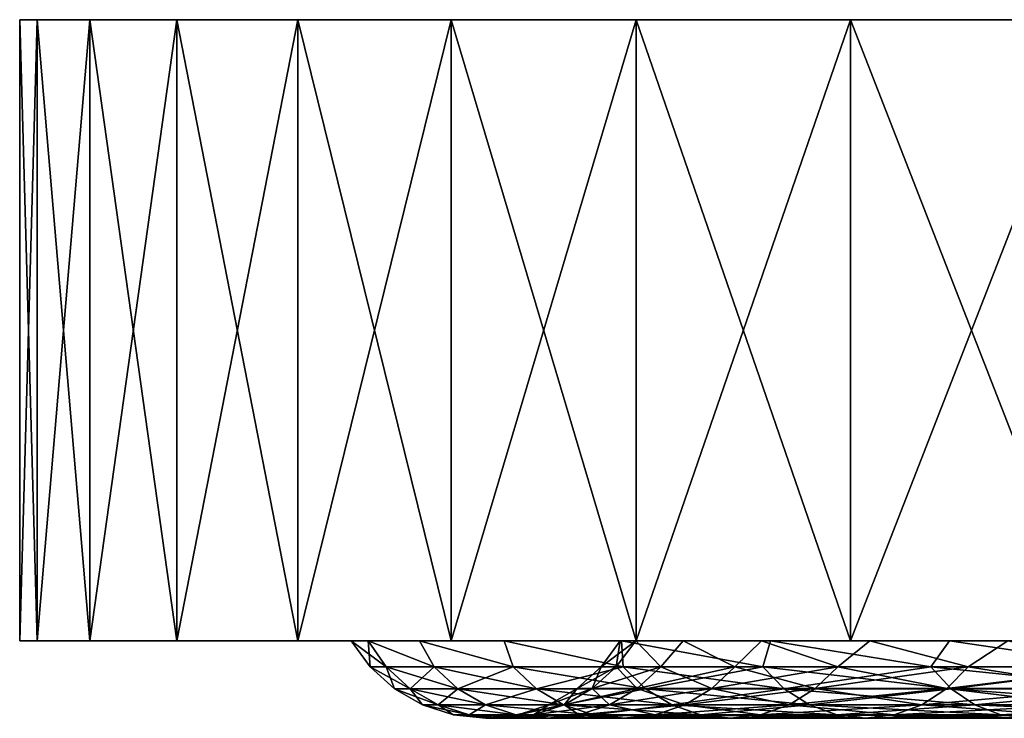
# Model space of a CAD drawing. Header units: millimetres. Extents: x -25 to 64, y -3 to 358.
# Tile 1 of 256: x -25 to -18.66, y -3.5 to 1. Entities that reach past the tile are written whole.
import ezdxf

# ---------------------------------------------------------------- set-up
doc = ezdxf.new("R2010")
doc.units = ezdxf.units.MM
doc.header["$LTSCALE"] = 52.148148
for name, color, linetype in [('342', 7, 'CONTINUOUS'), ('343', 7, 'CONTINUOUS'), ('344', 7, 'CONTINUOUS'), ('348', 7, 'CONTINUOUS'), ('351', 7, 'CONTINUOUS'), ('352', 7, 'CONTINUOUS'), ('358', 7, 'CONTINUOUS')]:
    doc.layers.add(name, color=color, linetype=linetype)

msp = doc.modelspace()

# ---------------------------------------------------------------- linework, layer by layer
at = {"layer": '342', "color": 7, "linetype": 'CONTINUOUS', "true_color": 0xaaaaaa}
for points in [[(-25, -3), (-24.8868, -3, -2.3764), (-22.866, -3), (-25, -3)], [(-24.8868, -3, 2.3764), (-25, -3), (-22.7559, -3, 2.2413), (-24.8868, -3, 2.3764)], [(-25, -3), (-22.866, -3), (-22.7559, -3, 2.2413), (-25, -3)], [(-24.8868, -3, -2.3764), (-24.5482, -3, -4.7313), (-22.4267, -3, -4.4609), (-24.8868, -3, -2.3764)], [(-22.866, -3), (-24.8868, -3, -2.3764), (-22.7559, -3, -2.2413), (-22.866, -3)], [(-22.7559, -3, -2.2413), (-24.8868, -3, -2.3764), (-22.4267, -3, -4.4609), (-22.7559, -3, -2.2413)], [(-24.5482, -3, 4.7313), (-24.8868, -3, 2.3764), (-22.4267, -3, 4.4609), (-24.5482, -3, 4.7313)], [(-22.4267, -3, 4.4609), (-24.8868, -3, 2.3764), (-22.7559, -3, 2.2413), (-22.4267, -3, 4.4609)], [(-24.5482, -3, -4.7313), (-23.9873, -3, -7.0432), (-21.8814, -3, -6.6376), (-24.5482, -3, -4.7313)], [(-22.4267, -3, -4.4609), (-24.5482, -3, -4.7313), (-21.8814, -3, -6.6376), (-22.4267, -3, -4.4609)], [(-23.9873, -3, 7.0432), (-24.5482, -3, 4.7313), (-21.8814, -3, 6.6376), (-23.9873, -3, 7.0432)], [(-21.8814, -3, 6.6376), (-24.5482, -3, 4.7313), (-22.4267, -3, 4.4609), (-21.8814, -3, 6.6376)], [(-23.9873, -3, -7.0432), (-23.2092, -3, -9.2915), (-21.1254, -3, -8.7505), (-23.9873, -3, -7.0432)], [(-21.8814, -3, -6.6376), (-23.9873, -3, -7.0432), (-21.1254, -3, -8.7505), (-21.8814, -3, -6.6376)], [(-23.2092, -3, 9.2915), (-23.9873, -3, 7.0432), (-21.1254, -3, 8.7505), (-23.2092, -3, 9.2915)], [(-21.1254, -3, 8.7505), (-23.9873, -3, 7.0432), (-21.8814, -3, 6.6376), (-21.1254, -3, 8.7505)], [(-23.2092, -3, -9.2915), (-22.2209, -3, -11.4556), (-20.166, -3, -10.779), (-23.2092, -3, -9.2915)], [(-21.1254, -3, -8.7505), (-23.2092, -3, -9.2915), (-20.166, -3, -10.779), (-21.1254, -3, -8.7505)], [(-22.2209, -3, 11.4556), (-23.2092, -3, 9.2915), (-20.166, -3, 10.779), (-22.2209, -3, 11.4556)], [(-20.166, -3, 10.779), (-23.2092, -3, 9.2915), (-21.1254, -3, 8.7505), (-20.166, -3, 10.779)], [(-22.2209, -3, -11.4556), (-21.0314, -3, -13.516), (-19.0124, -3, -12.7037), (-22.2209, -3, -11.4556)], [(-20.166, -3, -10.779), (-22.2209, -3, -11.4556), (-19.0124, -3, -12.7037), (-20.166, -3, -10.779)], [(-21.0314, -3, 13.516), (-22.2209, -3, 11.4556), (-19.0124, -3, 12.7037), (-21.0314, -3, 13.516)], [(-19.0124, -3, 12.7037), (-22.2209, -3, 11.4556), (-20.166, -3, 10.779), (-19.0124, -3, 12.7037)], [(-21.0314, -3, -13.516), (-19.6513, -3, -15.454), (-17.6757, -3, -14.506), (-21.0314, -3, -13.516)], [(-19.0124, -3, -12.7037), (-21.0314, -3, -13.516), (-17.6757, -3, -14.506), (-19.0124, -3, -12.7037)], [(-19.6513, -3, 15.454), (-21.0314, -3, 13.516), (-17.6757, -3, 14.506), (-19.6513, -3, 15.454)], [(-17.6757, -3, 14.506), (-21.0314, -3, 13.516), (-19.0124, -3, 12.7037), (-17.6757, -3, 14.506)], [(-19.6513, -3, -15.454), (-18.0933, -3, -17.252), (-16.1687, -3, -16.1687), (-19.6513, -3, -15.454)], [(-17.6757, -3, -14.506), (-19.6513, -3, -15.454), (-16.1687, -3, -16.1687), (-17.6757, -3, -14.506)], [(-18.0933, -3, 17.252), (-19.6513, -3, 15.454), (-16.1687, -3, 16.1687), (-18.0933, -3, 17.252)], [(-16.1687, -3, 16.1687), (-19.6513, -3, 15.454), (-17.6757, -3, 14.506), (-16.1687, -3, 16.1687)]]:
    msp.add_3dface(points, dxfattribs=at)
at = {"layer": '343', "color": 7, "linetype": 'CONTINUOUS', "true_color": 0xaaaaaa}
for points in [[(-25, -3), (-24.8868, -3, 2.3764), (-25, 1), (-25, -3)], [(-25, 1), (-24.8868, -3, 2.3764), (-24.8868, 1, 2.3764), (-25, 1)], [(-24.8868, -3, 2.3764), (-24.5482, -3, 4.7313), (-24.8868, 1, 2.3764), (-24.8868, -3, 2.3764)], [(-24.8868, 1, 2.3764), (-24.5482, -3, 4.7313), (-24.5482, 1, 4.7313), (-24.8868, 1, 2.3764)], [(-24.5482, -3, 4.7313), (-23.9873, -3, 7.0432), (-24.5482, 1, 4.7313), (-24.5482, -3, 4.7313)], [(-24.5482, 1, 4.7313), (-23.9873, -3, 7.0432), (-23.9873, 1, 7.0432), (-24.5482, 1, 4.7313)], [(-23.9873, -3, 7.0432), (-23.2092, -3, 9.2915), (-23.9873, 1, 7.0432), (-23.9873, -3, 7.0432)], [(-23.9873, 1, 7.0432), (-23.2092, -3, 9.2915), (-23.2092, 1, 9.2915), (-23.9873, 1, 7.0432)], [(-23.2092, -3, 9.2915), (-22.2209, -3, 11.4556), (-23.2092, 1, 9.2915), (-23.2092, -3, 9.2915)], [(-23.2092, 1, 9.2915), (-22.2209, -3, 11.4556), (-22.2209, 1, 11.4556), (-23.2092, 1, 9.2915)], [(-22.2209, -3, 11.4556), (-21.0314, -3, 13.516), (-22.2209, 1, 11.4556), (-22.2209, -3, 11.4556)], [(-22.2209, 1, 11.4556), (-21.0314, -3, 13.516), (-21.0314, 1, 13.516), (-22.2209, 1, 11.4556)], [(-21.0314, -3, 13.516), (-19.6513, -3, 15.454), (-21.0314, 1, 13.516), (-21.0314, -3, 13.516)], [(-21.0314, 1, 13.516), (-19.6513, -3, 15.454), (-19.6513, 1, 15.454), (-21.0314, 1, 13.516)], [(-19.6513, -3, 15.454), (-18.0933, -3, 17.252), (-19.6513, 1, 15.454), (-19.6513, -3, 15.454)], [(-19.6513, 1, 15.454), (-18.0933, -3, 17.252), (-18.0933, 1, 17.252), (-19.6513, 1, 15.454)]]:
    msp.add_3dface(points, dxfattribs=at)
at = {"layer": '344', "color": 7, "linetype": 'CONTINUOUS', "true_color": 0xaaaaaa}
for points in [[(-15.15, 1), (-15.0612, 1, -1.638), (-25, 1), (-15.15, 1)], [(-15.15, 1), (-25, 1), (-24.8868, 1, 2.3764), (-15.15, 1)], [(-25, 1), (-15.0612, 1, -1.638), (-24.8868, 1, -2.3764), (-25, 1)], [(-15.0612, 1, 1.638), (-15.15, 1), (-24.8868, 1, 2.3764), (-15.0612, 1, 1.638)], [(-15.0612, 1, -1.638), (-14.7958, 1, -3.2568), (-24.8868, 1, -2.3764), (-15.0612, 1, -1.638)], [(-24.8868, 1, -2.3764), (-14.7958, 1, -3.2568), (-24.5482, 1, -4.7313), (-24.8868, 1, -2.3764)], [(-14.7958, 1, 3.2568), (-15.0612, 1, 1.638), (-24.8868, 1, 2.3764), (-14.7958, 1, 3.2568)], [(-14.7958, 1, 3.2568), (-24.8868, 1, 2.3764), (-24.5482, 1, 4.7313), (-14.7958, 1, 3.2568)], [(-14.7958, 1, -3.2568), (-14.357, 1, -4.8374), (-24.5482, 1, -4.7313), (-14.7958, 1, -3.2568)], [(-14.357, 1, -4.8374), (-13.7498, 1, -6.3613), (-24.5482, 1, -4.7313), (-14.357, 1, -4.8374)], [(-24.5482, 1, -4.7313), (-13.7498, 1, -6.3613), (-23.9873, 1, -7.0432), (-24.5482, 1, -4.7313)], [(-14.357, 1, 4.8374), (-14.7958, 1, 3.2568), (-24.5482, 1, 4.7313), (-14.357, 1, 4.8374)], [(-14.357, 1, 4.8374), (-24.5482, 1, 4.7313), (-23.9873, 1, 7.0432), (-14.357, 1, 4.8374)], [(-13.7498, 1, -6.3613), (-12.9814, 1, -7.8106), (-23.9873, 1, -7.0432), (-13.7498, 1, -6.3613)], [(-12.9814, 1, -7.8106), (-12.0608, 1, -9.1684), (-23.9873, 1, -7.0432), (-12.9814, 1, -7.8106)], [(-23.9873, 1, -7.0432), (-12.0608, 1, -9.1684), (-23.2092, 1, -9.2915), (-23.9873, 1, -7.0432)], [(-12.9814, 1, 7.8106), (-13.7498, 1, 6.3613), (-23.9873, 1, 7.0432), (-12.9814, 1, 7.8106)], [(-12.9814, 1, 7.8106), (-23.9873, 1, 7.0432), (-23.2092, 1, 9.2915), (-12.9814, 1, 7.8106)], [(-13.7498, 1, 6.3613), (-14.357, 1, 4.8374), (-23.9873, 1, 7.0432), (-13.7498, 1, 6.3613)], [(-12.0608, 1, -9.1684), (-10.9988, 1, -10.4186), (-23.2092, 1, -9.2915), (-12.0608, 1, -9.1684)], [(-23.2092, 1, -9.2915), (-10.9988, 1, -10.4186), (-22.2209, 1, -11.4556), (-23.2092, 1, -9.2915)], [(-10.9988, 1, 10.4186), (-12.0608, 1, 9.1684), (-23.2092, 1, 9.2915), (-10.9988, 1, 10.4186)], [(-10.9988, 1, 10.4186), (-23.2092, 1, 9.2915), (-22.2209, 1, 11.4556), (-10.9988, 1, 10.4186)], [(-12.0608, 1, 9.1684), (-12.9814, 1, 7.8106), (-23.2092, 1, 9.2915), (-12.0608, 1, 9.1684)], [(-10.9988, 1, -10.4186), (-9.8079, 1, -11.5468), (-22.2209, 1, -11.4556), (-10.9988, 1, -10.4186)], [(-9.8079, 1, -11.5468), (-8.502, 1, -12.5395), (-22.2209, 1, -11.4556), (-9.8079, 1, -11.5468)], [(-8.502, 1, -12.5395), (-7.0964, 1, -13.3852), (-22.2209, 1, -11.4556), (-8.502, 1, -12.5395)], [(-22.2209, 1, -11.4556), (-7.0964, 1, -13.3852), (-21.0314, 1, -13.516), (-22.2209, 1, -11.4556)], [(-9.8079, 1, 11.5468), (-10.9988, 1, 10.4186), (-22.2209, 1, 11.4556), (-9.8079, 1, 11.5468)], [(-9.8079, 1, 11.5468), (-22.2209, 1, 11.4556), (-21.0314, 1, 13.516), (-9.8079, 1, 11.5468)], [(-7.0964, 1, -13.3852), (-5.6076, 1, -14.074), (-21.0314, 1, -13.516), (-7.0964, 1, -13.3852)], [(-5.6076, 1, -14.074), (-4.053, 1, -14.5978), (-21.0314, 1, -13.516), (-5.6076, 1, -14.074)], [(-4.053, 1, -14.5978), (-2.451, 1, -14.9504), (-21.0314, 1, -13.516), (-4.053, 1, -14.5978)], [(-2.451, 1, -14.9504), (-0.8202, 1, -15.1278), (-21.0314, 1, -13.516), (-2.451, 1, -14.9504)], [(-21.0314, 1, -13.516), (-0.8202, 1, -15.1278), (-19.6513, 1, -15.454), (-21.0314, 1, -13.516)], [(-5.6076, 1, 14.074), (-7.0964, 1, 13.3852), (-21.0314, 1, 13.516), (-5.6076, 1, 14.074)], [(-5.6076, 1, 14.074), (-21.0314, 1, 13.516), (-19.6513, 1, 15.454), (-5.6076, 1, 14.074)], [(-7.0964, 1, 13.3852), (-8.502, 1, 12.5395), (-21.0314, 1, 13.516), (-7.0964, 1, 13.3852)], [(-8.502, 1, 12.5395), (-9.8079, 1, 11.5468), (-21.0314, 1, 13.516), (-8.502, 1, 12.5395)], [(-19.6513, 1, -15.454), (-0.8202, 1, -15.1278), (19.6513, 1, -15.454), (-19.6513, 1, -15.454)], [(0.8202, 1, 15.1278), (-0.8202, 1, 15.1278), (-19.6513, 1, 15.454), (0.8202, 1, 15.1278)], [(0.8202, 1, 15.1278), (-19.6513, 1, 15.454), (19.6513, 1, 15.454), (0.8202, 1, 15.1278)], [(-0.8202, 1, 15.1278), (-2.451, 1, 14.9504), (-19.6513, 1, 15.454), (-0.8202, 1, 15.1278)], [(-2.451, 1, 14.9504), (-4.053, 1, 14.5978), (-19.6513, 1, 15.454), (-2.451, 1, 14.9504)], [(-4.053, 1, 14.5978), (-5.6076, 1, 14.074), (-19.6513, 1, 15.454), (-4.053, 1, 14.5978)], [(-19.6513, 1, 15.454), (-18.0933, 1, 17.252), (19.6513, 1, 15.454), (-19.6513, 1, 15.454)], [(-18.0933, 1, -17.252), (-19.6513, 1, -15.454), (18.0933, 1, -17.252), (-18.0933, 1, -17.252)], [(18.0933, 1, -17.252), (-19.6513, 1, -15.454), (19.6513, 1, -15.454), (18.0933, 1, -17.252)]]:
    msp.add_3dface(points, dxfattribs=at)
at = {"layer": '348', "color": 7, "linetype": 'CONTINUOUS', "true_color": 0xaaaaaa}
for points in [[(-24.8868, -3, -2.3764), (-25, -3), (-24.8868, 1, -2.3764), (-24.8868, -3, -2.3764)], [(-25, -3), (-25, 1), (-24.8868, 1, -2.3764), (-25, -3)], [(-24.5482, -3, -4.7313), (-24.8868, -3, -2.3764), (-24.5482, 1, -4.7313), (-24.5482, -3, -4.7313)], [(-24.8868, -3, -2.3764), (-24.8868, 1, -2.3764), (-24.5482, 1, -4.7313), (-24.8868, -3, -2.3764)], [(-23.9873, -3, -7.0432), (-24.5482, -3, -4.7313), (-23.9873, 1, -7.0432), (-23.9873, -3, -7.0432)], [(-24.5482, -3, -4.7313), (-24.5482, 1, -4.7313), (-23.9873, 1, -7.0432), (-24.5482, -3, -4.7313)], [(-23.2092, -3, -9.2915), (-23.9873, -3, -7.0432), (-23.2092, 1, -9.2915), (-23.2092, -3, -9.2915)], [(-23.9873, -3, -7.0432), (-23.9873, 1, -7.0432), (-23.2092, 1, -9.2915), (-23.9873, -3, -7.0432)], [(-22.2209, -3, -11.4556), (-23.2092, -3, -9.2915), (-22.2209, 1, -11.4556), (-22.2209, -3, -11.4556)], [(-23.2092, -3, -9.2915), (-23.2092, 1, -9.2915), (-22.2209, 1, -11.4556), (-23.2092, -3, -9.2915)], [(-21.0314, -3, -13.516), (-22.2209, -3, -11.4556), (-21.0314, 1, -13.516), (-21.0314, -3, -13.516)], [(-22.2209, -3, -11.4556), (-22.2209, 1, -11.4556), (-21.0314, 1, -13.516), (-22.2209, -3, -11.4556)], [(-19.6513, -3, -15.454), (-21.0314, -3, -13.516), (-19.6513, 1, -15.454), (-19.6513, -3, -15.454)], [(-21.0314, -3, -13.516), (-21.0314, 1, -13.516), (-19.6513, 1, -15.454), (-21.0314, -3, -13.516)], [(-18.0933, -3, -17.252), (-19.6513, -3, -15.454), (-18.0933, 1, -17.252), (-18.0933, -3, -17.252)], [(-19.6513, -3, -15.454), (-19.6513, 1, -15.454), (-18.0933, 1, -17.252), (-19.6513, -3, -15.454)]]:
    msp.add_3dface(points, dxfattribs=at)
at = {"layer": '351', "color": 7, "linetype": 'CONTINUOUS', "true_color": 0x323232}
for points in [[(-22.866, -3), (-22.7559, -3, -2.2413), (-22.7431, -3.1691), (-22.866, -3)], [(-22.7559, -3, -2.2413), (-22.4267, -3, -4.4609), (-22.3321, -3.1691, -4.3042), (-22.7559, -3, -2.2413)], [(-22.7431, -3.1691), (-22.7559, -3, -2.2413), (-22.6402, -3.1691, -2.1619), (-22.7431, -3.1691)], [(-22.6402, -3.1691, -2.1619), (-22.7559, -3, -2.2413), (-22.3321, -3.1691, -4.3042), (-22.6402, -3.1691, -2.1619)], [(-22.4267, -3, -4.4609), (-21.8814, -3, -6.6376), (-21.8219, -3.1691, -6.4075), (-22.4267, -3, -4.4609)], [(-22.3321, -3.1691, -4.3042), (-22.4267, -3, -4.4609), (-21.8219, -3.1691, -6.4075), (-22.3321, -3.1691, -4.3042)], [(-21.8814, -3, -6.6376), (-21.1254, -3, -8.7505), (-21.114, -3.1691, -8.4528), (-21.8814, -3, -6.6376)], [(-21.8219, -3.1691, -6.4075), (-21.8814, -3, -6.6376), (-21.114, -3.1691, -8.4528), (-21.8219, -3.1691, -6.4075)], [(-21.1595, -3.1679, -2.0205), (-21.134, -3), (-21.2557, -3.1679), (-21.1595, -3.1679, -2.0205)], [(-21.0322, -3, -2.0715), (-21.134, -3), (-21.1595, -3.1679, -2.0205), (-21.0322, -3, -2.0715)], [(-20.8716, -3.1679, -4.0227), (-21.0322, -3, -2.0715), (-21.1595, -3.1679, -2.0205), (-20.8716, -3.1679, -4.0227)], [(-21.1254, -3, -8.7505), (-20.166, -3, -10.779), (-20.2149, -3.1691, -10.4215), (-21.1254, -3, -8.7505)], [(-21.114, -3.1691, -8.4528), (-21.1254, -3, -8.7505), (-20.2149, -3.1691, -10.4215), (-21.114, -3.1691, -8.4528)], [(-20.7279, -3, -4.123), (-21.0322, -3, -2.0715), (-20.8716, -3.1679, -4.0227), (-20.7279, -3, -4.123)], [(-20.3947, -3.1679, -5.9884), (-20.7279, -3, -4.123), (-20.8716, -3.1679, -4.0227), (-20.3947, -3.1679, -5.9884)], [(-20.224, -3, -6.1349), (-20.7279, -3, -4.123), (-20.3947, -3.1679, -5.9884), (-20.224, -3, -6.1349)], [(-19.7331, -3.1679, -7.9), (-20.224, -3, -6.1349), (-20.3947, -3.1679, -5.9884), (-19.7331, -3.1679, -7.9)], [(-19.5252, -3, -8.0876), (-20.224, -3, -6.1349), (-19.7331, -3.1679, -7.9), (-19.5252, -3, -8.0876)], [(-20.2149, -3.1691, -10.4215), (-20.166, -3, -10.779), (-19.1328, -3.1691, -12.2959), (-20.2149, -3.1691, -10.4215)], [(-20.166, -3, -10.779), (-19.0124, -3, -12.7037), (-19.1328, -3.1691, -12.2959), (-20.166, -3, -10.779)], [(-18.8929, -3.1679, -9.7399), (-19.5252, -3, -8.0876), (-19.7331, -3.1679, -7.9), (-18.8929, -3.1679, -9.7399)], [(-18.6385, -3, -9.9625), (-19.5252, -3, -8.0876), (-18.8929, -3.1679, -9.7399), (-18.6385, -3, -9.9625)], [(-19.1328, -3.1691, -12.2959), (-19.0124, -3, -12.7037), (-17.8773, -3.1691, -14.0589), (-19.1328, -3.1691, -12.2959)], [(-19.0124, -3, -12.7037), (-17.6757, -3, -14.506), (-17.8773, -3.1691, -14.0589), (-19.0124, -3, -12.7037)], [(-17.8815, -3.1679, -11.4917), (-18.6385, -3, -9.9625), (-18.8929, -3.1679, -9.7399), (-17.8815, -3.1679, -11.4917)], [(-22.7431, -3.1691), (-22.6402, -3.1691, -2.1619), (-22.5876, -3.3091), (-22.7431, -3.1691)], [(-22.6402, -3.1691, -2.1619), (-22.3321, -3.1691, -4.3042), (-22.4853, -3.3091, -2.1471), (-22.6402, -3.1691, -2.1619)], [(-22.5876, -3.3091), (-22.6402, -3.1691, -2.1619), (-22.4853, -3.3091, -2.1471), (-22.5876, -3.3091)], [(-22.3321, -3.1691, -4.3042), (-22.1794, -3.3091, -4.2747), (-22.4853, -3.3091, -2.1471), (-22.3321, -3.1691, -4.3042)], [(-22.3321, -3.1691, -4.3042), (-21.8219, -3.1691, -6.4075), (-22.1794, -3.3091, -4.2747), (-22.3321, -3.1691, -4.3042)], [(-21.8219, -3.1691, -6.4075), (-21.6727, -3.3091, -6.3637), (-22.1794, -3.3091, -4.2747), (-21.8219, -3.1691, -6.4075)], [(-21.8219, -3.1691, -6.4075), (-21.114, -3.1691, -8.4528), (-21.6727, -3.3091, -6.3637), (-21.8219, -3.1691, -6.4075)], [(-21.114, -3.1691, -8.4528), (-20.9696, -3.3091, -8.395), (-21.6727, -3.3091, -6.3637), (-21.114, -3.1691, -8.4528)], [(-21.2557, -3.1679), (-21.411, -3.3082), (-21.3141, -3.3082, -2.0352), (-21.2557, -3.1679)], [(-21.1595, -3.1679, -2.0205), (-21.2557, -3.1679), (-21.3141, -3.3082, -2.0352), (-21.1595, -3.1679, -2.0205)], [(-21.0241, -3.3082, -4.0521), (-21.1595, -3.1679, -2.0205), (-21.3141, -3.3082, -2.0352), (-21.0241, -3.3082, -4.0521)], [(-20.8716, -3.1679, -4.0227), (-21.1595, -3.1679, -2.0205), (-21.0241, -3.3082, -4.0521), (-20.8716, -3.1679, -4.0227)], [(-21.114, -3.1691, -8.4528), (-20.2149, -3.1691, -10.4215), (-20.9696, -3.3091, -8.395), (-21.114, -3.1691, -8.4528)], [(-20.5437, -3.3082, -6.0322), (-20.8716, -3.1679, -4.0227), (-21.0241, -3.3082, -4.0521), (-20.5437, -3.3082, -6.0322)], [(-20.2149, -3.1691, -10.4215), (-20.0767, -3.3091, -10.3502), (-20.9696, -3.3091, -8.395), (-20.2149, -3.1691, -10.4215)], [(-20.3947, -3.1679, -5.9884), (-20.8716, -3.1679, -4.0227), (-20.5437, -3.3082, -6.0322), (-20.3947, -3.1679, -5.9884)], [(-19.8773, -3.3082, -7.9577), (-20.3947, -3.1679, -5.9884), (-20.5437, -3.3082, -6.0322), (-19.8773, -3.3082, -7.9577)], [(-19.7331, -3.1679, -7.9), (-20.3947, -3.1679, -5.9884), (-19.8773, -3.3082, -7.9577), (-19.7331, -3.1679, -7.9)], [(-20.2149, -3.1691, -10.4215), (-19.1328, -3.1691, -12.2959), (-20.0767, -3.3091, -10.3502), (-20.2149, -3.1691, -10.4215)], [(-19.1328, -3.1691, -12.2959), (-19.0019, -3.3091, -12.2118), (-20.0767, -3.3091, -10.3502), (-19.1328, -3.1691, -12.2959)], [(-19.0309, -3.3082, -9.8111), (-19.7331, -3.1679, -7.9), (-19.8773, -3.3082, -7.9577), (-19.0309, -3.3082, -9.8111)], [(-18.8929, -3.1679, -9.7399), (-19.7331, -3.1679, -7.9), (-19.0309, -3.3082, -9.8111), (-18.8929, -3.1679, -9.7399)], [(-19.1328, -3.1691, -12.2959), (-17.8773, -3.1691, -14.0589), (-19.0019, -3.3091, -12.2118), (-19.1328, -3.1691, -12.2959)], [(-18.0121, -3.3082, -11.5757), (-18.8929, -3.1679, -9.7399), (-19.0309, -3.3082, -9.8111), (-18.0121, -3.3082, -11.5757)], [(-17.8773, -3.1691, -14.0589), (-17.7551, -3.3091, -13.9627), (-19.0019, -3.3091, -12.2118), (-17.8773, -3.1691, -14.0589)], [(-17.8815, -3.1679, -11.4917), (-18.8929, -3.1679, -9.7399), (-18.0121, -3.3082, -11.5757), (-17.8815, -3.1679, -11.4917)], [(-22.4064, -3.4137), (-22.5876, -3.3091), (-22.4853, -3.3091, -2.1471), (-22.4064, -3.4137)], [(-22.3049, -3.4137, -2.1299), (-22.4064, -3.4137), (-22.4853, -3.3091, -2.1471), (-22.3049, -3.4137, -2.1299)], [(-22.1794, -3.3091, -4.2747), (-22.3049, -3.4137, -2.1299), (-22.4853, -3.3091, -2.1471), (-22.1794, -3.3091, -4.2747)], [(-22.0014, -3.4137, -4.2404), (-22.3049, -3.4137, -2.1299), (-22.1794, -3.3091, -4.2747), (-22.0014, -3.4137, -4.2404)], [(-21.6727, -3.3091, -6.3637), (-22.0014, -3.4137, -4.2404), (-22.1794, -3.3091, -4.2747), (-21.6727, -3.3091, -6.3637)], [(-21.4987, -3.4137, -6.3126), (-22.0014, -3.4137, -4.2404), (-21.6727, -3.3091, -6.3637), (-21.4987, -3.4137, -6.3126)], [(-20.9696, -3.3091, -8.395), (-21.4987, -3.4137, -6.3126), (-21.6727, -3.3091, -6.3637), (-20.9696, -3.3091, -8.395)], [(-21.411, -3.3082), (-21.5921, -3.413), (-21.4943, -3.413, -2.0525), (-21.411, -3.3082)], [(-20.8013, -3.4137, -8.3276), (-21.4987, -3.4137, -6.3126), (-20.9696, -3.3091, -8.395), (-20.8013, -3.4137, -8.3276)], [(-21.3141, -3.3082, -2.0352), (-21.411, -3.3082), (-21.4943, -3.413, -2.0525), (-21.3141, -3.3082, -2.0352)], [(-21.2019, -3.413, -4.0863), (-21.3141, -3.3082, -2.0352), (-21.4943, -3.413, -2.0525), (-21.2019, -3.413, -4.0863)], [(-21.0241, -3.3082, -4.0521), (-21.3141, -3.3082, -2.0352), (-21.2019, -3.413, -4.0863), (-21.0241, -3.3082, -4.0521)], [(-20.7175, -3.413, -6.0832), (-21.0241, -3.3082, -4.0521), (-21.2019, -3.413, -4.0863), (-20.7175, -3.413, -6.0832)], [(-20.5437, -3.3082, -6.0322), (-21.0241, -3.3082, -4.0521), (-20.7175, -3.413, -6.0832), (-20.5437, -3.3082, -6.0322)], [(-20.0767, -3.3091, -10.3502), (-20.8013, -3.4137, -8.3276), (-20.9696, -3.3091, -8.395), (-20.0767, -3.3091, -10.3502)], [(-19.9156, -3.4137, -10.2672), (-20.8013, -3.4137, -8.3276), (-20.0767, -3.3091, -10.3502), (-19.9156, -3.4137, -10.2672)], [(-20.0454, -3.413, -8.025), (-20.5437, -3.3082, -6.0322), (-20.7175, -3.413, -6.0832), (-20.0454, -3.413, -8.025)], [(-19.8773, -3.3082, -7.9577), (-20.5437, -3.3082, -6.0322), (-20.0454, -3.413, -8.025), (-19.8773, -3.3082, -7.9577)], [(-19.0019, -3.3091, -12.2118), (-19.9156, -3.4137, -10.2672), (-20.0767, -3.3091, -10.3502), (-19.0019, -3.3091, -12.2118)], [(-19.1918, -3.413, -9.8941), (-19.8773, -3.3082, -7.9577), (-20.0454, -3.413, -8.025), (-19.1918, -3.413, -9.8941)], [(-18.8494, -3.4137, -12.1138), (-19.9156, -3.4137, -10.2672), (-19.0019, -3.3091, -12.2118), (-18.8494, -3.4137, -12.1138)], [(-19.0309, -3.3082, -9.8111), (-19.8773, -3.3082, -7.9577), (-19.1918, -3.413, -9.8941), (-19.0309, -3.3082, -9.8111)], [(-18.1644, -3.413, -11.6736), (-19.0309, -3.3082, -9.8111), (-19.1918, -3.413, -9.8941), (-18.1644, -3.413, -11.6736)], [(-18.0121, -3.3082, -11.5757), (-19.0309, -3.3082, -9.8111), (-18.1644, -3.413, -11.6736), (-18.0121, -3.3082, -11.5757)], [(-17.7551, -3.3091, -13.9627), (-18.8494, -3.4137, -12.1138), (-19.0019, -3.3091, -12.2118), (-17.7551, -3.3091, -13.9627)], [(-17.6126, -3.4137, -13.8507), (-18.8494, -3.4137, -12.1138), (-17.7551, -3.3091, -13.9627), (-17.6126, -3.4137, -13.8507)], [(-22.2073, -3.4783), (-22.4064, -3.4137), (-22.3049, -3.4137, -2.1299), (-22.2073, -3.4783)], [(-22.1067, -3.4783, -2.1109), (-22.2073, -3.4783), (-22.3049, -3.4137, -2.1299), (-22.1067, -3.4783, -2.1109)], [(-22.0014, -3.4137, -4.2404), (-22.1067, -3.4783, -2.1109), (-22.3049, -3.4137, -2.1299), (-22.0014, -3.4137, -4.2404)], [(-21.806, -3.4783, -4.2028), (-22.1067, -3.4783, -2.1109), (-22.0014, -3.4137, -4.2404), (-21.806, -3.4783, -4.2028)], [(-21.4987, -3.4137, -6.3126), (-21.806, -3.4783, -4.2028), (-22.0014, -3.4137, -4.2404), (-21.4987, -3.4137, -6.3126)], [(-21.3077, -3.4783, -6.2565), (-21.806, -3.4783, -4.2028), (-21.4987, -3.4137, -6.3126), (-21.3077, -3.4783, -6.2565)], [(-21.5921, -3.413), (-21.7911, -3.4779), (-21.6924, -3.4779, -2.0714), (-21.5921, -3.413)], [(-21.4943, -3.413, -2.0525), (-21.5921, -3.413), (-21.6924, -3.4779, -2.0714), (-21.4943, -3.413, -2.0525)], [(-21.3973, -3.4779, -4.124), (-21.4943, -3.413, -2.0525), (-21.6924, -3.4779, -2.0714), (-21.3973, -3.4779, -4.124)], [(-20.8013, -3.4137, -8.3276), (-21.3077, -3.4783, -6.2565), (-21.4987, -3.4137, -6.3126), (-20.8013, -3.4137, -8.3276)], [(-21.2019, -3.413, -4.0863), (-21.4943, -3.413, -2.0525), (-21.3973, -3.4779, -4.124), (-21.2019, -3.413, -4.0863)], [(-20.9084, -3.4779, -6.1393), (-21.2019, -3.413, -4.0863), (-21.3973, -3.4779, -4.124), (-20.9084, -3.4779, -6.1393)], [(-20.6165, -3.4783, -8.2536), (-21.3077, -3.4783, -6.2565), (-20.8013, -3.4137, -8.3276), (-20.6165, -3.4783, -8.2536)], [(-20.7175, -3.413, -6.0832), (-21.2019, -3.413, -4.0863), (-20.9084, -3.4779, -6.1393), (-20.7175, -3.413, -6.0832)], [(-20.2301, -3.4779, -8.0989), (-20.7175, -3.413, -6.0832), (-20.9084, -3.4779, -6.1393), (-20.2301, -3.4779, -8.0989)], [(-19.9156, -3.4137, -10.2672), (-20.6165, -3.4783, -8.2536), (-20.8013, -3.4137, -8.3276), (-19.9156, -3.4137, -10.2672)], [(-20.0454, -3.413, -8.025), (-20.7175, -3.413, -6.0832), (-20.2301, -3.4779, -8.0989), (-20.0454, -3.413, -8.025)], [(-19.7386, -3.4783, -10.176), (-20.6165, -3.4783, -8.2536), (-19.9156, -3.4137, -10.2672), (-19.7386, -3.4783, -10.176)], [(-19.3687, -3.4779, -9.9852), (-20.0454, -3.413, -8.025), (-20.2301, -3.4779, -8.0989), (-19.3687, -3.4779, -9.9852)], [(-19.1918, -3.413, -9.8941), (-20.0454, -3.413, -8.025), (-19.3687, -3.4779, -9.9852), (-19.1918, -3.413, -9.8941)], [(-18.8494, -3.4137, -12.1138), (-19.7386, -3.4783, -10.176), (-19.9156, -3.4137, -10.2672), (-18.8494, -3.4137, -12.1138)], [(-18.682, -3.4783, -12.0062), (-19.7386, -3.4783, -10.176), (-18.8494, -3.4137, -12.1138), (-18.682, -3.4783, -12.0062)], [(-18.3318, -3.4779, -11.7811), (-19.1918, -3.413, -9.8941), (-19.3687, -3.4779, -9.9852), (-18.3318, -3.4779, -11.7811)], [(-18.1644, -3.413, -11.6736), (-19.1918, -3.413, -9.8941), (-18.3318, -3.4779, -11.7811), (-18.1644, -3.413, -11.6736)], [(-17.6126, -3.4137, -13.8507), (-18.682, -3.4783, -12.0062), (-18.8494, -3.4137, -12.1138), (-17.6126, -3.4137, -13.8507)], [(-17.4561, -3.4783, -13.7276), (-18.682, -3.4783, -12.0062), (-17.6126, -3.4137, -13.8507), (-17.4561, -3.4783, -13.7276)], [(-21.9992, -3.5), (-22.2073, -3.4783), (-22.1067, -3.4783, -2.1109), (-21.9992, -3.5)], [(-21.8995, -3.5, -2.0912), (-21.9992, -3.5), (-22.1067, -3.4783, -2.1109), (-21.8995, -3.5, -2.0912)], [(-21.806, -3.4783, -4.2028), (-21.8995, -3.5, -2.0912), (-22.1067, -3.4783, -2.1109), (-21.806, -3.4783, -4.2028)], [(-21.7911, -3.4779), (-21.9992, -3.5), (-21.8995, -3.5, -2.0912), (-21.7911, -3.4779)], [(-21.6924, -3.4779, -2.0714), (-21.7911, -3.4779), (-21.8995, -3.5, -2.0912), (-21.6924, -3.4779, -2.0714)], [(-21.6016, -3.5, -4.1634), (-21.6924, -3.4779, -2.0714), (-21.8995, -3.5, -2.0912), (-21.6016, -3.5, -4.1634)], [(-21.6016, -3.5, -4.1634), (-21.8995, -3.5, -2.0912), (-21.806, -3.4783, -4.2028), (-21.6016, -3.5, -4.1634)], [(-21.3077, -3.4783, -6.2565), (-21.6016, -3.5, -4.1634), (-21.806, -3.4783, -4.2028), (-21.3077, -3.4783, -6.2565)], [(-21.3973, -3.4779, -4.124), (-21.6924, -3.4779, -2.0714), (-21.6016, -3.5, -4.1634), (-21.3973, -3.4779, -4.124)], [(-21.108, -3.5, -6.1979), (-21.3973, -3.4779, -4.124), (-21.6016, -3.5, -4.1634), (-21.108, -3.5, -6.1979)], [(-21.108, -3.5, -6.1979), (-21.6016, -3.5, -4.1634), (-21.3077, -3.4783, -6.2565), (-21.108, -3.5, -6.1979)], [(-20.9084, -3.4779, -6.1393), (-21.3973, -3.4779, -4.124), (-21.108, -3.5, -6.1979), (-20.9084, -3.4779, -6.1393)], [(-20.6165, -3.4783, -8.2536), (-21.108, -3.5, -6.1979), (-21.3077, -3.4783, -6.2565), (-20.6165, -3.4783, -8.2536)], [(-20.4233, -3.5, -8.1763), (-20.9084, -3.4779, -6.1393), (-21.108, -3.5, -6.1979), (-20.4233, -3.5, -8.1763)], [(-20.4233, -3.5, -8.1763), (-21.108, -3.5, -6.1979), (-20.6165, -3.4783, -8.2536), (-20.4233, -3.5, -8.1763)], [(-20.2301, -3.4779, -8.0989), (-20.9084, -3.4779, -6.1393), (-20.4233, -3.5, -8.1763), (-20.2301, -3.4779, -8.0989)], [(-19.7386, -3.4783, -10.176), (-20.4233, -3.5, -8.1763), (-20.6165, -3.4783, -8.2536), (-19.7386, -3.4783, -10.176)], [(-19.5536, -3.5, -10.0806), (-20.2301, -3.4779, -8.0989), (-20.4233, -3.5, -8.1763), (-19.5536, -3.5, -10.0806)], [(-19.5536, -3.5, -10.0806), (-20.4233, -3.5, -8.1763), (-19.7386, -3.4783, -10.176), (-19.5536, -3.5, -10.0806)], [(-19.3687, -3.4779, -9.9852), (-20.2301, -3.4779, -8.0989), (-19.5536, -3.5, -10.0806), (-19.3687, -3.4779, -9.9852)], [(-18.682, -3.4783, -12.0062), (-19.5536, -3.5, -10.0806), (-19.7386, -3.4783, -10.176), (-18.682, -3.4783, -12.0062)], [(-18.5069, -3.5, -11.8936), (-19.3687, -3.4779, -9.9852), (-19.5536, -3.5, -10.0806), (-18.5069, -3.5, -11.8936)], [(-18.5069, -3.5, -11.8936), (-19.5536, -3.5, -10.0806), (-18.682, -3.4783, -12.0062), (-18.5069, -3.5, -11.8936)], [(-18.3318, -3.4779, -11.7811), (-19.3687, -3.4779, -9.9852), (-18.5069, -3.5, -11.8936), (-18.3318, -3.4779, -11.7811)], [(-17.4561, -3.4783, -13.7276), (-18.5069, -3.5, -11.8936), (-18.682, -3.4783, -12.0062), (-17.4561, -3.4783, -13.7276)]]:
    msp.add_3dface(points, dxfattribs=at)
at = {"layer": '352', "color": 7, "linetype": 'CONTINUOUS', "true_color": 0x323232}
for points in [[(-22.7559, -3, 2.2413), (-22.866, -3), (-22.6402, -3.1691, 2.1619), (-22.7559, -3, 2.2413)], [(-22.866, -3), (-22.7431, -3.1691), (-22.6402, -3.1691, 2.1619), (-22.866, -3)], [(-22.4267, -3, 4.4609), (-22.7559, -3, 2.2413), (-22.3321, -3.1691, 4.3042), (-22.4267, -3, 4.4609)], [(-22.3321, -3.1691, 4.3042), (-22.7559, -3, 2.2413), (-22.6402, -3.1691, 2.1619), (-22.3321, -3.1691, 4.3042)], [(-21.8814, -3, 6.6376), (-22.4267, -3, 4.4609), (-21.8219, -3.1691, 6.4075), (-21.8814, -3, 6.6376)], [(-21.8219, -3.1691, 6.4075), (-22.4267, -3, 4.4609), (-22.3321, -3.1691, 4.3042), (-21.8219, -3.1691, 6.4075)], [(-21.1254, -3, 8.7505), (-21.8814, -3, 6.6376), (-21.114, -3.1691, 8.4528), (-21.1254, -3, 8.7505)], [(-21.114, -3.1691, 8.4528), (-21.8814, -3, 6.6376), (-21.8219, -3.1691, 6.4075), (-21.114, -3.1691, 8.4528)], [(-21.2557, -3.1679), (-21.134, -3), (-21.0322, -3, 2.0715), (-21.2557, -3.1679)], [(-21.2557, -3.1679), (-21.0322, -3, 2.0715), (-21.1595, -3.1679, 2.0205), (-21.2557, -3.1679)], [(-21.1595, -3.1679, 2.0205), (-21.0322, -3, 2.0715), (-20.8716, -3.1679, 4.0227), (-21.1595, -3.1679, 2.0205)], [(-20.166, -3, 10.779), (-21.1254, -3, 8.7505), (-20.2149, -3.1691, 10.4215), (-20.166, -3, 10.779)], [(-20.2149, -3.1691, 10.4215), (-21.1254, -3, 8.7505), (-21.114, -3.1691, 8.4528), (-20.2149, -3.1691, 10.4215)], [(-21.0322, -3, 2.0715), (-20.7279, -3, 4.123), (-20.8716, -3.1679, 4.0227), (-21.0322, -3, 2.0715)], [(-20.8716, -3.1679, 4.0227), (-20.7279, -3, 4.123), (-20.3947, -3.1679, 5.9884), (-20.8716, -3.1679, 4.0227)], [(-20.7279, -3, 4.123), (-20.224, -3, 6.1349), (-20.3947, -3.1679, 5.9884), (-20.7279, -3, 4.123)], [(-20.3947, -3.1679, 5.9884), (-20.224, -3, 6.1349), (-19.7331, -3.1679, 7.9), (-20.3947, -3.1679, 5.9884)], [(-20.224, -3, 6.1349), (-19.5252, -3, 8.0876), (-19.7331, -3.1679, 7.9), (-20.224, -3, 6.1349)], [(-19.1328, -3.1691, 12.2959), (-20.166, -3, 10.779), (-20.2149, -3.1691, 10.4215), (-19.1328, -3.1691, 12.2959)], [(-19.0124, -3, 12.7037), (-20.166, -3, 10.779), (-19.1328, -3.1691, 12.2959), (-19.0124, -3, 12.7037)], [(-19.7331, -3.1679, 7.9), (-19.5252, -3, 8.0876), (-18.8929, -3.1679, 9.7399), (-19.7331, -3.1679, 7.9)], [(-19.5252, -3, 8.0876), (-18.6385, -3, 9.9625), (-18.8929, -3.1679, 9.7399), (-19.5252, -3, 8.0876)], [(-17.8773, -3.1691, 14.0589), (-19.0124, -3, 12.7037), (-19.1328, -3.1691, 12.2959), (-17.8773, -3.1691, 14.0589)], [(-17.6757, -3, 14.506), (-19.0124, -3, 12.7037), (-17.8773, -3.1691, 14.0589), (-17.6757, -3, 14.506)], [(-18.8929, -3.1679, 9.7399), (-18.6385, -3, 9.9625), (-17.8815, -3.1679, 11.4917), (-18.8929, -3.1679, 9.7399)], [(-22.7431, -3.1691), (-22.5876, -3.3091), (-22.4853, -3.3091, 2.1471), (-22.7431, -3.1691)], [(-22.6402, -3.1691, 2.1619), (-22.7431, -3.1691), (-22.4853, -3.3091, 2.1471), (-22.6402, -3.1691, 2.1619)], [(-22.3321, -3.1691, 4.3042), (-22.6402, -3.1691, 2.1619), (-22.1794, -3.3091, 4.2747), (-22.3321, -3.1691, 4.3042)], [(-22.6402, -3.1691, 2.1619), (-22.4853, -3.3091, 2.1471), (-22.1794, -3.3091, 4.2747), (-22.6402, -3.1691, 2.1619)], [(-21.8219, -3.1691, 6.4075), (-22.3321, -3.1691, 4.3042), (-21.6727, -3.3091, 6.3637), (-21.8219, -3.1691, 6.4075)], [(-22.3321, -3.1691, 4.3042), (-22.1794, -3.3091, 4.2747), (-21.6727, -3.3091, 6.3637), (-22.3321, -3.1691, 4.3042)], [(-21.114, -3.1691, 8.4528), (-21.8219, -3.1691, 6.4075), (-20.9696, -3.3091, 8.395), (-21.114, -3.1691, 8.4528)], [(-21.8219, -3.1691, 6.4075), (-21.6727, -3.3091, 6.3637), (-20.9696, -3.3091, 8.395), (-21.8219, -3.1691, 6.4075)], [(-21.411, -3.3082), (-21.2557, -3.1679), (-21.1595, -3.1679, 2.0205), (-21.411, -3.3082)], [(-21.411, -3.3082), (-21.1595, -3.1679, 2.0205), (-21.3141, -3.3082, 2.0352), (-21.411, -3.3082)], [(-21.1595, -3.1679, 2.0205), (-20.8716, -3.1679, 4.0227), (-21.3141, -3.3082, 2.0352), (-21.1595, -3.1679, 2.0205)], [(-21.3141, -3.3082, 2.0352), (-20.8716, -3.1679, 4.0227), (-21.0241, -3.3082, 4.0521), (-21.3141, -3.3082, 2.0352)], [(-20.2149, -3.1691, 10.4215), (-21.114, -3.1691, 8.4528), (-20.0767, -3.3091, 10.3502), (-20.2149, -3.1691, 10.4215)], [(-21.114, -3.1691, 8.4528), (-20.9696, -3.3091, 8.395), (-20.0767, -3.3091, 10.3502), (-21.114, -3.1691, 8.4528)], [(-20.8716, -3.1679, 4.0227), (-20.3947, -3.1679, 5.9884), (-21.0241, -3.3082, 4.0521), (-20.8716, -3.1679, 4.0227)], [(-21.0241, -3.3082, 4.0521), (-20.3947, -3.1679, 5.9884), (-20.5437, -3.3082, 6.0322), (-21.0241, -3.3082, 4.0521)], [(-20.3947, -3.1679, 5.9884), (-19.7331, -3.1679, 7.9), (-20.5437, -3.3082, 6.0322), (-20.3947, -3.1679, 5.9884)], [(-20.5437, -3.3082, 6.0322), (-19.7331, -3.1679, 7.9), (-19.8773, -3.3082, 7.9577), (-20.5437, -3.3082, 6.0322)], [(-19.1328, -3.1691, 12.2959), (-20.2149, -3.1691, 10.4215), (-19.0019, -3.3091, 12.2118), (-19.1328, -3.1691, 12.2959)], [(-20.2149, -3.1691, 10.4215), (-20.0767, -3.3091, 10.3502), (-19.0019, -3.3091, 12.2118), (-20.2149, -3.1691, 10.4215)], [(-19.7331, -3.1679, 7.9), (-18.8929, -3.1679, 9.7399), (-19.8773, -3.3082, 7.9577), (-19.7331, -3.1679, 7.9)], [(-19.8773, -3.3082, 7.9577), (-18.8929, -3.1679, 9.7399), (-19.0309, -3.3082, 9.8111), (-19.8773, -3.3082, 7.9577)], [(-17.8773, -3.1691, 14.0589), (-19.1328, -3.1691, 12.2959), (-17.7551, -3.3091, 13.9627), (-17.8773, -3.1691, 14.0589)], [(-19.1328, -3.1691, 12.2959), (-19.0019, -3.3091, 12.2118), (-17.7551, -3.3091, 13.9627), (-19.1328, -3.1691, 12.2959)], [(-18.8929, -3.1679, 9.7399), (-17.8815, -3.1679, 11.4917), (-19.0309, -3.3082, 9.8111), (-18.8929, -3.1679, 9.7399)], [(-19.0309, -3.3082, 9.8111), (-17.8815, -3.1679, 11.4917), (-18.0121, -3.3082, 11.5757), (-19.0309, -3.3082, 9.8111)], [(-22.5876, -3.3091), (-22.4064, -3.4137), (-22.3049, -3.4137, 2.1299), (-22.5876, -3.3091)], [(-22.5876, -3.3091), (-22.3049, -3.4137, 2.1299), (-22.4853, -3.3091, 2.1471), (-22.5876, -3.3091)], [(-22.3049, -3.4137, 2.1299), (-22.0014, -3.4137, 4.2404), (-22.4853, -3.3091, 2.1471), (-22.3049, -3.4137, 2.1299)], [(-22.4853, -3.3091, 2.1471), (-22.0014, -3.4137, 4.2404), (-22.1794, -3.3091, 4.2747), (-22.4853, -3.3091, 2.1471)], [(-22.0014, -3.4137, 4.2404), (-21.4987, -3.4137, 6.3126), (-22.1794, -3.3091, 4.2747), (-22.0014, -3.4137, 4.2404)], [(-22.1794, -3.3091, 4.2747), (-21.4987, -3.4137, 6.3126), (-21.6727, -3.3091, 6.3637), (-22.1794, -3.3091, 4.2747)], [(-21.4987, -3.4137, 6.3126), (-20.8013, -3.4137, 8.3276), (-21.6727, -3.3091, 6.3637), (-21.4987, -3.4137, 6.3126)], [(-21.6727, -3.3091, 6.3637), (-20.8013, -3.4137, 8.3276), (-20.9696, -3.3091, 8.395), (-21.6727, -3.3091, 6.3637)], [(-21.5921, -3.413), (-21.411, -3.3082), (-21.3141, -3.3082, 2.0352), (-21.5921, -3.413)], [(-21.5921, -3.413), (-21.3141, -3.3082, 2.0352), (-21.4943, -3.413, 2.0525), (-21.5921, -3.413)], [(-21.3141, -3.3082, 2.0352), (-21.0241, -3.3082, 4.0521), (-21.4943, -3.413, 2.0525), (-21.3141, -3.3082, 2.0352)], [(-21.4943, -3.413, 2.0525), (-21.0241, -3.3082, 4.0521), (-21.2019, -3.413, 4.0863), (-21.4943, -3.413, 2.0525)], [(-21.0241, -3.3082, 4.0521), (-20.5437, -3.3082, 6.0322), (-21.2019, -3.413, 4.0863), (-21.0241, -3.3082, 4.0521)], [(-21.2019, -3.413, 4.0863), (-20.5437, -3.3082, 6.0322), (-20.7175, -3.413, 6.0832), (-21.2019, -3.413, 4.0863)], [(-20.8013, -3.4137, 8.3276), (-19.9156, -3.4137, 10.2672), (-20.9696, -3.3091, 8.395), (-20.8013, -3.4137, 8.3276)], [(-20.9696, -3.3091, 8.395), (-19.9156, -3.4137, 10.2672), (-20.0767, -3.3091, 10.3502), (-20.9696, -3.3091, 8.395)], [(-20.5437, -3.3082, 6.0322), (-19.8773, -3.3082, 7.9577), (-20.7175, -3.413, 6.0832), (-20.5437, -3.3082, 6.0322)], [(-20.7175, -3.413, 6.0832), (-19.8773, -3.3082, 7.9577), (-20.0454, -3.413, 8.025), (-20.7175, -3.413, 6.0832)], [(-19.9156, -3.4137, 10.2672), (-18.8494, -3.4137, 12.1138), (-20.0767, -3.3091, 10.3502), (-19.9156, -3.4137, 10.2672)], [(-20.0767, -3.3091, 10.3502), (-18.8494, -3.4137, 12.1138), (-19.0019, -3.3091, 12.2118), (-20.0767, -3.3091, 10.3502)], [(-19.8773, -3.3082, 7.9577), (-19.0309, -3.3082, 9.8111), (-20.0454, -3.413, 8.025), (-19.8773, -3.3082, 7.9577)], [(-20.0454, -3.413, 8.025), (-19.0309, -3.3082, 9.8111), (-19.1918, -3.413, 9.8941), (-20.0454, -3.413, 8.025)], [(-19.0309, -3.3082, 9.8111), (-18.0121, -3.3082, 11.5757), (-19.1918, -3.413, 9.8941), (-19.0309, -3.3082, 9.8111)], [(-19.1918, -3.413, 9.8941), (-18.0121, -3.3082, 11.5757), (-18.1644, -3.413, 11.6736), (-19.1918, -3.413, 9.8941)], [(-18.8494, -3.4137, 12.1138), (-17.6126, -3.4137, 13.8507), (-19.0019, -3.3091, 12.2118), (-18.8494, -3.4137, 12.1138)], [(-19.0019, -3.3091, 12.2118), (-17.6126, -3.4137, 13.8507), (-17.7551, -3.3091, 13.9627), (-19.0019, -3.3091, 12.2118)], [(-22.4064, -3.4137), (-22.2073, -3.4783), (-22.1067, -3.4783, 2.1109), (-22.4064, -3.4137)], [(-22.4064, -3.4137), (-22.1067, -3.4783, 2.1109), (-22.3049, -3.4137, 2.1299), (-22.4064, -3.4137)], [(-22.1067, -3.4783, 2.1109), (-21.806, -3.4783, 4.2028), (-22.3049, -3.4137, 2.1299), (-22.1067, -3.4783, 2.1109)], [(-22.3049, -3.4137, 2.1299), (-21.806, -3.4783, 4.2028), (-22.0014, -3.4137, 4.2404), (-22.3049, -3.4137, 2.1299)], [(-21.806, -3.4783, 4.2028), (-21.3077, -3.4783, 6.2565), (-22.0014, -3.4137, 4.2404), (-21.806, -3.4783, 4.2028)], [(-22.0014, -3.4137, 4.2404), (-21.3077, -3.4783, 6.2565), (-21.4987, -3.4137, 6.3126), (-22.0014, -3.4137, 4.2404)], [(-21.7911, -3.4779), (-21.5921, -3.413), (-21.4943, -3.413, 2.0525), (-21.7911, -3.4779)], [(-21.7911, -3.4779), (-21.4943, -3.413, 2.0525), (-21.6924, -3.4779, 2.0714), (-21.7911, -3.4779)], [(-21.4943, -3.413, 2.0525), (-21.2019, -3.413, 4.0863), (-21.6924, -3.4779, 2.0714), (-21.4943, -3.413, 2.0525)], [(-21.6924, -3.4779, 2.0714), (-21.2019, -3.413, 4.0863), (-21.3973, -3.4779, 4.124), (-21.6924, -3.4779, 2.0714)], [(-21.3077, -3.4783, 6.2565), (-20.6165, -3.4783, 8.2536), (-21.4987, -3.4137, 6.3126), (-21.3077, -3.4783, 6.2565)], [(-21.4987, -3.4137, 6.3126), (-20.6165, -3.4783, 8.2536), (-20.8013, -3.4137, 8.3276), (-21.4987, -3.4137, 6.3126)], [(-21.2019, -3.413, 4.0863), (-20.7175, -3.413, 6.0832), (-21.3973, -3.4779, 4.124), (-21.2019, -3.413, 4.0863)], [(-21.3973, -3.4779, 4.124), (-20.7175, -3.413, 6.0832), (-20.9084, -3.4779, 6.1393), (-21.3973, -3.4779, 4.124)], [(-20.7175, -3.413, 6.0832), (-20.0454, -3.413, 8.025), (-20.9084, -3.4779, 6.1393), (-20.7175, -3.413, 6.0832)], [(-20.9084, -3.4779, 6.1393), (-20.0454, -3.413, 8.025), (-20.2301, -3.4779, 8.0989), (-20.9084, -3.4779, 6.1393)], [(-20.6165, -3.4783, 8.2536), (-19.7386, -3.4783, 10.176), (-20.8013, -3.4137, 8.3276), (-20.6165, -3.4783, 8.2536)], [(-20.8013, -3.4137, 8.3276), (-19.7386, -3.4783, 10.176), (-19.9156, -3.4137, 10.2672), (-20.8013, -3.4137, 8.3276)], [(-20.0454, -3.413, 8.025), (-19.1918, -3.413, 9.8941), (-20.2301, -3.4779, 8.0989), (-20.0454, -3.413, 8.025)], [(-20.2301, -3.4779, 8.0989), (-19.1918, -3.413, 9.8941), (-19.3687, -3.4779, 9.9852), (-20.2301, -3.4779, 8.0989)], [(-19.7386, -3.4783, 10.176), (-18.682, -3.4783, 12.0062), (-19.9156, -3.4137, 10.2672), (-19.7386, -3.4783, 10.176)], [(-19.9156, -3.4137, 10.2672), (-18.682, -3.4783, 12.0062), (-18.8494, -3.4137, 12.1138), (-19.9156, -3.4137, 10.2672)], [(-19.1918, -3.413, 9.8941), (-18.1644, -3.413, 11.6736), (-19.3687, -3.4779, 9.9852), (-19.1918, -3.413, 9.8941)], [(-19.3687, -3.4779, 9.9852), (-18.1644, -3.413, 11.6736), (-18.3318, -3.4779, 11.7811), (-19.3687, -3.4779, 9.9852)], [(-18.682, -3.4783, 12.0062), (-17.4561, -3.4783, 13.7276), (-18.8494, -3.4137, 12.1138), (-18.682, -3.4783, 12.0062)], [(-18.8494, -3.4137, 12.1138), (-17.4561, -3.4783, 13.7276), (-17.6126, -3.4137, 13.8507), (-18.8494, -3.4137, 12.1138)], [(-22.2073, -3.4783), (-21.9992, -3.5), (-21.8995, -3.5, 2.0912), (-22.2073, -3.4783)], [(-22.2073, -3.4783), (-21.8995, -3.5, 2.0912), (-22.1067, -3.4783, 2.1109), (-22.2073, -3.4783)], [(-21.8995, -3.5, 2.0912), (-21.6016, -3.5, 4.1634), (-22.1067, -3.4783, 2.1109), (-21.8995, -3.5, 2.0912)], [(-22.1067, -3.4783, 2.1109), (-21.6016, -3.5, 4.1634), (-21.806, -3.4783, 4.2028), (-22.1067, -3.4783, 2.1109)], [(-21.9992, -3.5), (-21.7911, -3.4779), (-21.6924, -3.4779, 2.0714), (-21.9992, -3.5)], [(-21.9992, -3.5), (-21.6924, -3.4779, 2.0714), (-21.8995, -3.5, 2.0912), (-21.9992, -3.5)], [(-21.6924, -3.4779, 2.0714), (-21.3973, -3.4779, 4.124), (-21.8995, -3.5, 2.0912), (-21.6924, -3.4779, 2.0714)], [(-21.8995, -3.5, 2.0912), (-21.3973, -3.4779, 4.124), (-21.6016, -3.5, 4.1634), (-21.8995, -3.5, 2.0912)], [(-21.6016, -3.5, 4.1634), (-21.108, -3.5, 6.1979), (-21.806, -3.4783, 4.2028), (-21.6016, -3.5, 4.1634)], [(-21.806, -3.4783, 4.2028), (-21.108, -3.5, 6.1979), (-21.3077, -3.4783, 6.2565), (-21.806, -3.4783, 4.2028)], [(-21.3973, -3.4779, 4.124), (-20.9084, -3.4779, 6.1393), (-21.6016, -3.5, 4.1634), (-21.3973, -3.4779, 4.124)], [(-21.6016, -3.5, 4.1634), (-20.9084, -3.4779, 6.1393), (-21.108, -3.5, 6.1979), (-21.6016, -3.5, 4.1634)], [(-21.108, -3.5, 6.1979), (-20.4233, -3.5, 8.1763), (-21.3077, -3.4783, 6.2565), (-21.108, -3.5, 6.1979)], [(-21.3077, -3.4783, 6.2565), (-20.4233, -3.5, 8.1763), (-20.6165, -3.4783, 8.2536), (-21.3077, -3.4783, 6.2565)], [(-20.9084, -3.4779, 6.1393), (-20.2301, -3.4779, 8.0989), (-21.108, -3.5, 6.1979), (-20.9084, -3.4779, 6.1393)], [(-21.108, -3.5, 6.1979), (-20.2301, -3.4779, 8.0989), (-20.4233, -3.5, 8.1763), (-21.108, -3.5, 6.1979)], [(-20.4233, -3.5, 8.1763), (-19.5536, -3.5, 10.0806), (-20.6165, -3.4783, 8.2536), (-20.4233, -3.5, 8.1763)], [(-20.6165, -3.4783, 8.2536), (-19.5536, -3.5, 10.0806), (-19.7386, -3.4783, 10.176), (-20.6165, -3.4783, 8.2536)], [(-20.2301, -3.4779, 8.0989), (-19.3687, -3.4779, 9.9852), (-20.4233, -3.5, 8.1763), (-20.2301, -3.4779, 8.0989)], [(-20.4233, -3.5, 8.1763), (-19.3687, -3.4779, 9.9852), (-19.5536, -3.5, 10.0806), (-20.4233, -3.5, 8.1763)], [(-19.5536, -3.5, 10.0806), (-18.5069, -3.5, 11.8936), (-19.7386, -3.4783, 10.176), (-19.5536, -3.5, 10.0806)], [(-19.7386, -3.4783, 10.176), (-18.5069, -3.5, 11.8936), (-18.682, -3.4783, 12.0062), (-19.7386, -3.4783, 10.176)], [(-19.3687, -3.4779, 9.9852), (-18.3318, -3.4779, 11.7811), (-19.5536, -3.5, 10.0806), (-19.3687, -3.4779, 9.9852)], [(-19.5536, -3.5, 10.0806), (-18.3318, -3.4779, 11.7811), (-18.5069, -3.5, 11.8936), (-19.5536, -3.5, 10.0806)], [(-18.5069, -3.5, 11.8936), (-17.2925, -3.5, 13.599), (-18.682, -3.4783, 12.0062), (-18.5069, -3.5, 11.8936)], [(-18.682, -3.4783, 12.0062), (-17.2925, -3.5, 13.599), (-17.4561, -3.4783, 13.7276), (-18.682, -3.4783, 12.0062)]]:
    msp.add_3dface(points, dxfattribs=at)
at = {"layer": '358', "color": 7, "linetype": 'CONTINUOUS', "true_color": 0xaaaaaa}
for points in [[(-21.134, -3), (-21.0322, -3, -2.0715), (21.134, -3), (-21.134, -3)], [(-21.134, -3), (21.134, -3), (21.0322, -3, 2.0715), (-21.134, -3)], [(-21.134, -3), (21.0322, -3, 2.0715), (-21.0322, -3, 2.0715), (-21.134, -3)], [(-21.0322, -3, -2.0715), (-20.7279, -3, -4.123), (21.0322, -3, -2.0715), (-21.0322, -3, -2.0715)], [(-21.0322, -3, -2.0715), (21.0322, -3, -2.0715), (21.134, -3), (-21.0322, -3, -2.0715)], [(21.0322, -3, 2.0715), (20.7279, -3, 4.123), (-21.0322, -3, 2.0715), (21.0322, -3, 2.0715)], [(20.7279, -3, 4.123), (-20.7279, -3, 4.123), (-21.0322, -3, 2.0715), (20.7279, -3, 4.123)], [(-20.7279, -3, -4.123), (-20.224, -3, -6.1349), (20.7279, -3, -4.123), (-20.7279, -3, -4.123)], [(-20.7279, -3, -4.123), (20.7279, -3, -4.123), (21.0322, -3, -2.0715), (-20.7279, -3, -4.123)], [(20.7279, -3, 4.123), (20.224, -3, 6.1349), (-20.7279, -3, 4.123), (20.7279, -3, 4.123)], [(20.224, -3, 6.1349), (-20.224, -3, 6.1349), (-20.7279, -3, 4.123), (20.224, -3, 6.1349)], [(-20.224, -3, -6.1349), (-19.5252, -3, -8.0876), (20.224, -3, -6.1349), (-20.224, -3, -6.1349)], [(-20.224, -3, -6.1349), (20.224, -3, -6.1349), (20.7279, -3, -4.123), (-20.224, -3, -6.1349)], [(20.224, -3, 6.1349), (19.5252, -3, 8.0876), (-20.224, -3, 6.1349), (20.224, -3, 6.1349)], [(19.5252, -3, 8.0876), (-19.5252, -3, 8.0876), (-20.224, -3, 6.1349), (19.5252, -3, 8.0876)], [(-19.5252, -3, -8.0876), (-18.6385, -3, -9.9625), (19.5252, -3, -8.0876), (-19.5252, -3, -8.0876)], [(-19.5252, -3, -8.0876), (19.5252, -3, -8.0876), (20.224, -3, -6.1349), (-19.5252, -3, -8.0876)], [(19.5252, -3, 8.0876), (18.6385, -3, 9.9625), (-19.5252, -3, 8.0876), (19.5252, -3, 8.0876)], [(18.6385, -3, 9.9625), (-18.6385, -3, 9.9625), (-19.5252, -3, 8.0876), (18.6385, -3, 9.9625)]]:
    msp.add_3dface(points, dxfattribs=at)

doc.saveas('drawing.dxf')
